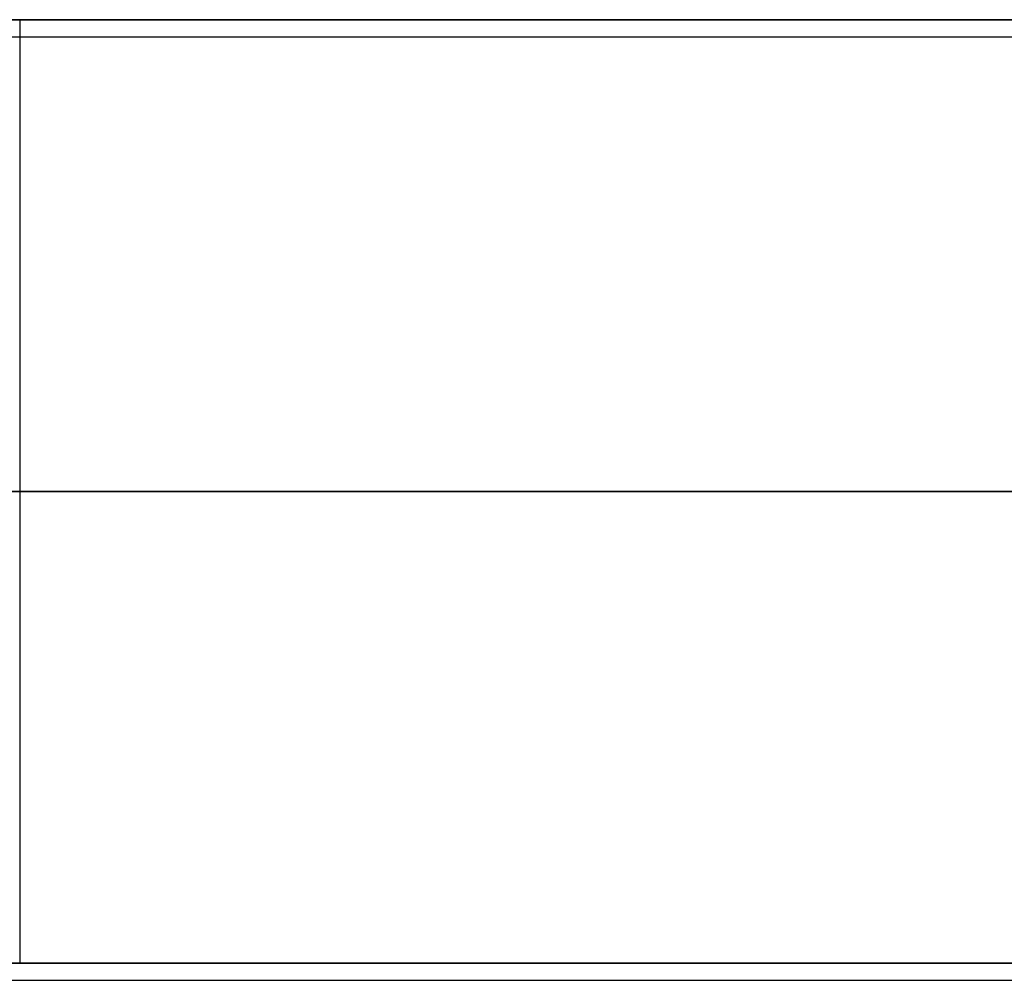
# Model space of a CAD drawing. Header units: millimetres. Extents: x -417 to 417, y -220 to 218.
# Tile 13 of 21: x 0 to 209, y -10 to 194. Entities that reach past the tile are written whole.
import ezdxf

# ---------------------------------------------------------------- set-up
doc = ezdxf.new("R2010")
doc.units = ezdxf.units.MM
doc.layers.add('Défaut', color=7, linetype='Continuous', true_color=0x000000)

msp = doc.modelspace()

# ---------------------------------------------------------------- linework, layer by layer
at = {"layer": 'Défaut'}
for p, q in [((375.95, 194, 773), (-375.95, 194, 773)), ((375.95, 194, 968), (-375.95, 194, 968)), ((0, 194, 781), (0, 194, 765)), ((0, 194, 781), (0, -6, 781)), ((0, 194, 765), (0, -6, 765)), ((0, 194, 976), (0, 194, 960)), ((0, 194, 976), (0, -6, 976)), ((0, 194, 960), (0, -6, 960)), ((400, 94, 781), (-400, 94, 781)), ((-400, 94, 765), (400, 94, 765)), ((400, 94, 976), (-400, 94, 976)), ((-400, 94, 960), (400, 94, 960)), ((387.95, -6, 773), (-387.95, -6, 773)), ((387.95, -6, 968), (-387.95, -6, 968)), ((0, -6, 765), (0, -6, 781)), ((0, -6, 960), (0, -6, 976))]:
    msp.add_line(p, q, dxfattribs=at)
for points in [[(400, 194, 765), (0, 194, 765), (-400, 194, 765)], [(-400, 194, 781), (0, 194, 781), (400, 194, 781)], [(400, 194, 960), (0, 194, 960), (-400, 194, 960)], [(-400, 194, 976), (0, 194, 976), (400, 194, 976)], [(-400, 190.39, 266), (0, 190.39, 266), (400, 190.39, 266)], [(-400, 190.39, 250), (0, 190.39, 250), (400, 190.39, 250)], [(-400, 190.39, 258), (0, 190.39, 258), (400, 190.39, 258)], [(-400, -6, 765), (0, -6, 765), (400, -6, 765)], [(400, -6, 781), (0, -6, 781), (-400, -6, 781)], [(-400, -6, 960), (0, -6, 960), (400, -6, 960)], [(400, -6, 976), (0, -6, 976), (-400, -6, 976)], [(-400, -9.61, 266), (0, -9.61, 266), (400, -9.61, 266)], [(-400, -9.61, 250), (0, -9.61, 250), (400, -9.61, 250)]]:
    msp.add_open_spline(points, degree=2, dxfattribs=at)

doc.saveas('drawing.dxf')
